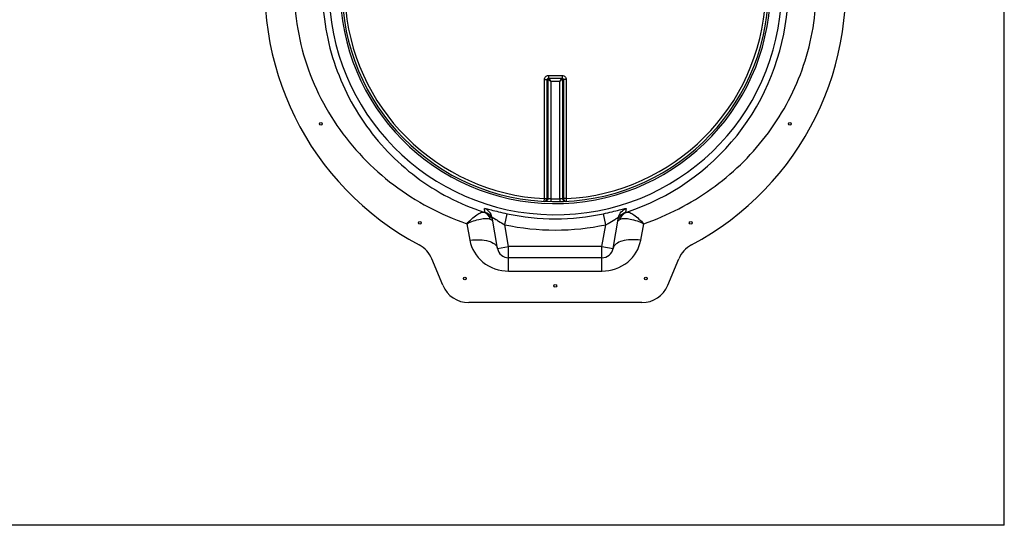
# Model space of a CAD drawing. Header units: millimetres. Extents: x 0 to 297, y 0 to 210.
# Tile 4 of 17: x 146 to 181, y 73 to 91. Entities that reach past the tile are written whole.
import ezdxf

# ---------------------------------------------------------------- set-up
doc = ezdxf.new("R2010")
doc.units = ezdxf.units.MM
doc.header["$LTSCALE"] = 16.335
doc.layers.get('0').update_dxf_attribs({"linetype": 'CONTINUOUS'})
doc.layers.add('AXES_REF', color=7, linetype='CONTINUOUS')

msp = doc.modelspace()

# ---------------------------------------------------------------- linework, layer by layer
at = {"color": 7, "linetype": 'Continuous'}
for p, q in [((181.341, 72.931), (181.341, 111.211)), ((165.094, 88.868), (165.588, 88.868)), ((163.086, 83.918), (163.085, 83.921)), ((163.283, 82.802), (163.086, 83.918)), ((167.399, 82.802), (167.596, 83.918)), ((167.005, 82.471), (163.676, 82.471)), ((161.332, 81.489), (160.943, 82.429)), ((169.349, 81.489), (169.739, 82.429)), ((168.425, 80.871), (162.256, 80.871)), ((181.341, 72.931), (117.101, 72.931))]:
    msp.add_line(p, q, dxfattribs=at)
at = {"color": 9, "linetype": 'Continuous'}
for p, q in [((164.952, 84.579), (164.952, 88.827)), ((165.079, 88.83), (165.052, 88.828)), ((165.052, 84.581), (165.052, 88.828)), ((165.08, 88.83), (165.08, 84.58)), ((165.094, 88.967), (165.094, 88.868)), ((165.094, 88.967), (165.341, 88.967)), ((165.179, 88.772), (165.503, 88.772)), ((165.179, 88.772), (165.179, 84.571)), ((165.341, 88.967), (165.588, 88.967)), ((165.503, 84.571), (165.503, 88.772)), ((165.588, 88.967), (165.588, 88.868)), ((165.602, 88.83), (165.602, 84.58)), ((165.63, 88.828), (165.603, 88.83)), ((165.63, 88.828), (165.63, 84.581)), ((165.729, 88.827), (165.729, 84.579)), ((164.947, 84.482), (164.952, 84.579)), ((165.179, 84.571), (165.177, 84.473)), ((165.503, 84.571), (165.503, 84.547)), ((165.729, 84.579), (165.734, 84.482)), ((162.836, 84.094), (162.814, 84.229)), ((165.503, 84.547), (165.505, 84.473)), ((167.867, 84.229), (167.846, 84.094)), ((163.18, 83.866), (163.221, 83.839)), ((163.539, 83.649), (163.623, 84.04)), ((167.142, 83.649), (167.059, 84.04)), ((167.46, 83.839), (167.497, 83.863)), ((167.497, 83.863), (167.51, 83.87)), ((162.188, 83.685), (162.298, 83.094)), ((163.676, 82.871), (163.539, 83.649)), ((167.005, 82.871), (167.142, 83.649)), ((168.384, 83.094), (168.494, 83.685)), ((163.283, 82.802), (163.676, 82.871)), ((167.005, 82.871), (163.676, 82.871)), ((163.676, 81.994), (163.676, 82.871)), ((167.005, 82.871), (167.399, 82.802)), ((167.005, 81.994), (167.005, 82.871)), ((163.676, 81.994), (167.005, 81.994))]:
    msp.add_line(p, q, dxfattribs=at)
at = {"color": 7, "linetype": 'Continuous'}
for points in [[(165.09, 88.868), (165.09, 88.868), (165.092, 88.868), (165.094, 88.868)], [(165.588, 88.868), (165.59, 88.868), (165.591, 88.868), (165.592, 88.868)]]:
    msp.add_lwpolyline(points, dxfattribs=at)
for centre, radius, start, end in [((165.341, 92.071), 10.35, 98.892, 242.0381), ((165.341, 92.071), 10.35, 297.9619, 81.108), ((165.341, 92.071), 7.6, 1.5081, 358.4919), ((160.019, 82.046), 1, 22.5, 62.0381), ((163.676, 82.871), 0.4, 190, 270), ((167.005, 82.871), 0.4, 270, 350), ((170.663, 82.046), 1, 117.9619, 157.5), ((162.256, 81.871), 1, 202.5, 270), ((168.425, 81.871), 1, 270, 337.5)]:
    msp.add_arc(centre, radius, start, end, dxfattribs=at)
at = {"color": 9, "linetype": 'Continuous'}
for centre, radius, start, end in [((165.341, 92.071), 8.068, 1.4208, 358.5792), ((165.341, 92.071), 7.668, 1.4932, 358.5068), ((165.341, 92.071), 7.503, 182.9675, 267.0325), ((165.341, 92.071), 7.503, 272.9675, 357.0325), ((165.44, 92.071), 7.5, 267.0319, 267.2468), ((164.979, 84.58), 0.101, 342.1122, 359.7238), ((165.341, 92.067), 7.498, 268.764, 271.236), ((165.242, 92.071), 7.5, 272.7532, 272.9681), ((165.703, 84.58), 0.101, 180.2762, 197.8878), ((162.715, 83.712), 0.4, 23.8752, 30.817), ((165.341, 92.071), 8.213, 257.9262, 282.0738), ((170.761, 95.788), 14.129, 237.7481, 237.9015), ((165.341, 92.071), 8.613, 257.9262, 282.0738)]:
    msp.add_arc(centre, radius, start, end, dxfattribs=at)
for points, knots in [([(163.74, 100.853), (162.762, 100.689), (160.857, 100.058), (158.442, 98.28), (156.713, 95.818), (155.9, 92.89), (156.151, 89.852), (157.418, 87.105), (159.493, 84.941), (161.259, 84.006), (162.188, 83.685)], [0, 0, 0, 0, 0.125623, 0.249484, 0.373687, 0.499788, 0.626562, 0.751746, 0.875485, 1, 1, 1, 1]), ([(163.69, 100.282), (162.796, 100.098), (161.069, 99.43), (158.956, 97.652), (157.511, 95.283), (156.898, 92.545), (157.207, 89.749), (158.389, 87.227), (160.297, 85.231), (161.931, 84.38), (162.793, 84.099)], [0, 0, 0, 0, 0.125374, 0.248701, 0.372987, 0.499784, 0.627125, 0.75225, 0.875554, 1, 1, 1, 1]), ([(168.494, 83.685), (169.346, 83.98), (170.972, 84.814), (172.946, 86.714), (174.275, 89.13), (174.617, 90.956), (174.639, 91.871)], [0, 0, 0, 0, 0.249385, 0.496978, 0.746745, 1, 1, 1, 1]), ([(167.889, 84.099), (169.406, 84.593), (172.225, 86.54), (173.471, 89.733), (173.61, 91.345)], [0, 0, 0, 0, 0.496634, 1, 1, 1, 1]), ([(164.952, 88.827), (164.952, 88.863), (164.983, 88.938), (165.058, 88.967), (165.094, 88.967)], [0, 0, 0, 0, 0.499795, 1, 1, 1, 1]), ([(164.952, 88.827), (164.974, 88.827), (165.008, 88.828), (165.041, 88.827), (165.052, 88.828)], [0, 0, 0, 0, 0.666848, 1, 1, 1, 1]), ([(165.052, 88.828), (165.052, 88.838), (165.06, 88.858), (165.08, 88.867), (165.09, 88.868)], [0, 0, 0, 0, 0.505049, 1, 1, 1, 1]), ([(165.079, 88.83), (165.079, 88.839), (165.084, 88.855), (165.098, 88.865), (165.106, 88.868)], [0, 0, 0, 0, 0.501115, 1, 1, 1, 1]), ([(165.079, 88.83), (165.079, 88.83), (165.08, 88.83), (165.08, 88.83), (165.08, 88.83)], [0, 0, 0, 0, 0.392732, 1, 1, 1, 1]), ([(165.08, 88.83), (165.08, 88.838), (165.086, 88.856), (165.101, 88.866), (165.109, 88.868)], [0, 0, 0, 0, 0.499642, 1, 1, 1, 1]), ([(165.08, 88.83), (165.092, 88.824), (165.125, 88.803), (165.158, 88.784), (165.179, 88.772)], [0, 0, 0, 0, 0.356419, 1, 1, 1, 1]), ([(165.179, 88.772), (165.173, 88.782), (165.153, 88.814), (165.134, 88.847), (165.121, 88.868)], [0, 0, 0, 0, 0.323046, 1, 1, 1, 1]), ([(165.561, 88.868), (165.558, 88.864), (165.539, 88.831), (165.519, 88.799), (165.503, 88.772)], [0, 0, 0, 0, 0.141975, 1, 1, 1, 1]), ([(165.503, 88.772), (165.524, 88.784), (165.557, 88.803), (165.59, 88.824), (165.602, 88.83)], [0, 0, 0, 0, 0.64358, 1, 1, 1, 1]), ([(165.573, 88.868), (165.581, 88.866), (165.596, 88.856), (165.602, 88.838), (165.602, 88.83)], [0, 0, 0, 0, 0.500357, 1, 1, 1, 1]), ([(165.576, 88.868), (165.584, 88.865), (165.598, 88.855), (165.603, 88.839), (165.603, 88.83)], [0, 0, 0, 0, 0.498885, 1, 1, 1, 1]), ([(165.588, 88.967), (165.624, 88.967), (165.699, 88.938), (165.729, 88.863), (165.729, 88.827)], [0, 0, 0, 0, 0.500203, 1, 1, 1, 1]), ([(165.592, 88.868), (165.601, 88.867), (165.621, 88.858), (165.63, 88.838), (165.63, 88.828)], [0, 0, 0, 0, 0.494949, 1, 1, 1, 1]), ([(165.603, 88.83), (165.603, 88.83), (165.602, 88.83), (165.602, 88.83), (165.602, 88.83)], [0, 0, 0, 0, 0.392749, 1, 1, 1, 1]), ([(165.729, 88.827), (165.707, 88.827), (165.674, 88.828), (165.641, 88.827), (165.63, 88.828)], [0, 0, 0, 0, 0.666848, 1, 1, 1, 1]), ([(164.947, 84.482), (164.973, 84.48), (165.029, 84.5), (165.052, 84.555), (165.052, 84.581)], [0, 0, 0, 0, 0.498597, 1, 1, 1, 1]), ([(164.952, 84.579), (164.964, 84.579), (164.986, 84.579), (165.016, 84.579), (165.037, 84.58), (165.048, 84.58), (165.052, 84.581)], [0, 0, 0, 0, 0.35627, 0.666584, 0.890785, 1, 1, 1, 1]), ([(165.179, 84.571), (165.167, 84.571), (165.145, 84.572), (165.116, 84.575), (165.094, 84.577), (165.083, 84.579), (165.08, 84.58)], [0, 0, 0, 0, 0.355931, 0.665724, 0.889977, 1, 1, 1, 1]), ([(165.602, 84.58), (165.598, 84.579), (165.587, 84.577), (165.566, 84.575), (165.536, 84.572), (165.514, 84.571), (165.503, 84.571)], [0, 0, 0, 0, 0.110022, 0.334275, 0.644069, 1, 1, 1, 1]), ([(165.729, 84.579), (165.717, 84.579), (165.695, 84.579), (165.666, 84.579), (165.645, 84.58), (165.633, 84.58), (165.63, 84.581)], [0, 0, 0, 0, 0.35627, 0.666584, 0.890785, 1, 1, 1, 1]), ([(165.63, 84.581), (165.63, 84.555), (165.653, 84.5), (165.708, 84.48), (165.734, 84.482)], [0, 0, 0, 0, 0.501403, 1, 1, 1, 1]), ([(162.814, 84.229), (162.814, 84.234), (162.85, 84.223), (162.882, 84.22), (162.965, 84.198), (163.107, 84.162), (163.333, 84.105), (163.521, 84.062), (163.623, 84.04)], [0, 0, 0, 0, 0.018685, 0.077035, 0.1722, 0.299033, 0.623385, 1, 1, 1, 1]), ([(165.075, 84.549), (165.068, 84.529), (165.041, 84.492), (164.997, 84.479), (164.976, 84.48)], [0, 0, 0, 0, 0.501137, 1, 1, 1, 1]), ([(165.607, 84.549), (165.613, 84.529), (165.64, 84.492), (165.685, 84.479), (165.706, 84.48)], [0, 0, 0, 0, 0.501137, 1, 1, 1, 1]), ([(167.059, 84.04), (167.161, 84.062), (167.349, 84.105), (167.575, 84.162), (167.717, 84.198), (167.8, 84.22), (167.832, 84.223), (167.868, 84.234), (167.867, 84.229)], [0, 0, 0, 0, 0.376864, 0.701201, 0.827977, 0.923081, 0.981361, 1, 1, 1, 1]), ([(162.188, 83.685), (162.298, 83.799), (162.455, 83.949), (162.665, 84.079), (162.758, 84.106), (162.793, 84.099)], [0, 0, 0, 0, 0.635881, 0.856835, 1, 1, 1, 1]), ([(162.188, 83.685), (162.344, 83.758), (162.61, 83.854), (162.92, 83.891), (163.026, 83.843)], [0, 0, 0, 0, 0.596966, 1, 1, 1, 1]), ([(162.793, 84.099), (162.804, 84.096), (162.812, 84.095), (162.836, 84.09), (162.836, 84.094)], [0, 0, 0, 0, 0.769687, 1, 1, 1, 1]), ([(163.086, 83.918), (163.084, 83.926), (163.143, 83.884), (163.157, 83.88), (163.18, 83.866)], [0, 0, 0, 0, 0.250904, 1, 1, 1, 1]), ([(167.51, 83.87), (167.531, 83.884), (167.543, 83.888), (167.597, 83.926), (167.596, 83.918)], [0, 0, 0, 0, 0.751741, 1, 1, 1, 1]), ([(167.656, 83.843), (167.762, 83.891), (168.071, 83.854), (168.337, 83.758), (168.494, 83.685)], [0, 0, 0, 0, 0.40304, 1, 1, 1, 1]), ([(167.846, 84.094), (167.845, 84.09), (167.87, 84.095), (167.878, 84.096), (167.889, 84.099)], [0, 0, 0, 0, 0.230313, 1, 1, 1, 1]), ([(167.889, 84.099), (167.924, 84.106), (168.017, 84.079), (168.226, 83.949), (168.384, 83.799), (168.494, 83.685)], [0, 0, 0, 0, 0.143167, 0.364125, 1, 1, 1, 1]), ([(163.026, 83.843), (163.038, 83.838), (163.067, 83.823), (163.106, 83.803), (163.11, 83.782)], [0, 0, 0, 0, 0.371091, 1, 1, 1, 1]), ([(163.253, 83.819), (163.275, 83.805), (163.369, 83.747), (163.465, 83.691), (163.539, 83.649)], [0, 0, 0, 0, 0.233869, 1, 1, 1, 1]), ([(167.142, 83.649), (167.171, 83.665), (167.278, 83.726), (167.383, 83.791), (167.46, 83.839)], [0, 0, 0, 0, 0.264935, 1, 1, 1, 1]), ([(167.572, 83.782), (167.573, 83.787), (167.592, 83.818), (167.628, 83.831), (167.656, 83.843)], [0, 0, 0, 0, 0.143577, 1, 1, 1, 1]), ([(162.298, 83.094), (162.417, 83.11), (162.646, 83.121), (162.991, 83.083), (163.259, 82.936), (163.283, 82.802)], [0, 0, 0, 0, 0.332365, 0.622252, 1, 1, 1, 1]), ([(162.298, 83.094), (162.353, 82.798), (162.704, 82.212), (163.352, 81.994), (163.676, 81.994)], [0, 0, 0, 0, 0.481087, 1, 1, 1, 1]), ([(167.005, 81.994), (167.329, 81.994), (167.977, 82.212), (168.329, 82.798), (168.384, 83.094)], [0, 0, 0, 0, 0.518913, 1, 1, 1, 1]), ([(168.384, 83.094), (168.265, 83.11), (168.036, 83.121), (167.691, 83.083), (167.423, 82.936), (167.399, 82.802)], [0, 0, 0, 0, 0.332365, 0.622252, 1, 1, 1, 1])]:
    msp.add_open_spline(points, degree=3, knots=knots, dxfattribs=at)
for points in [[(163.085, 83.921), (163.06, 84.056), (162.944, 84.187), (162.814, 84.229)], [(167.596, 83.918), (167.62, 84.053), (167.736, 84.187), (167.867, 84.229)], [(163.026, 83.843), (162.996, 83.955), (162.902, 84.062), (162.793, 84.099)], [(163.059, 83.917), (163.011, 83.999), (162.926, 84.065), (162.836, 84.094)], [(167.6, 83.874), (167.645, 83.975), (167.741, 84.061), (167.846, 84.094)], [(167.656, 83.843), (167.686, 83.955), (167.779, 84.062), (167.889, 84.099)]]:
    msp.add_open_spline(points, degree=3, dxfattribs=at)
at = {"layer": 'AXES_REF', "color": 7, "linetype": 'Continuous'}
for centre in [(156.984, 87.246), (173.698, 87.246), (160.516, 83.714), (170.166, 83.714), (162.115, 81.73), (168.567, 81.73), (165.341, 81.471)]:
    msp.add_circle(centre, 0.05, dxfattribs=at)

doc.saveas('drawing.dxf')
